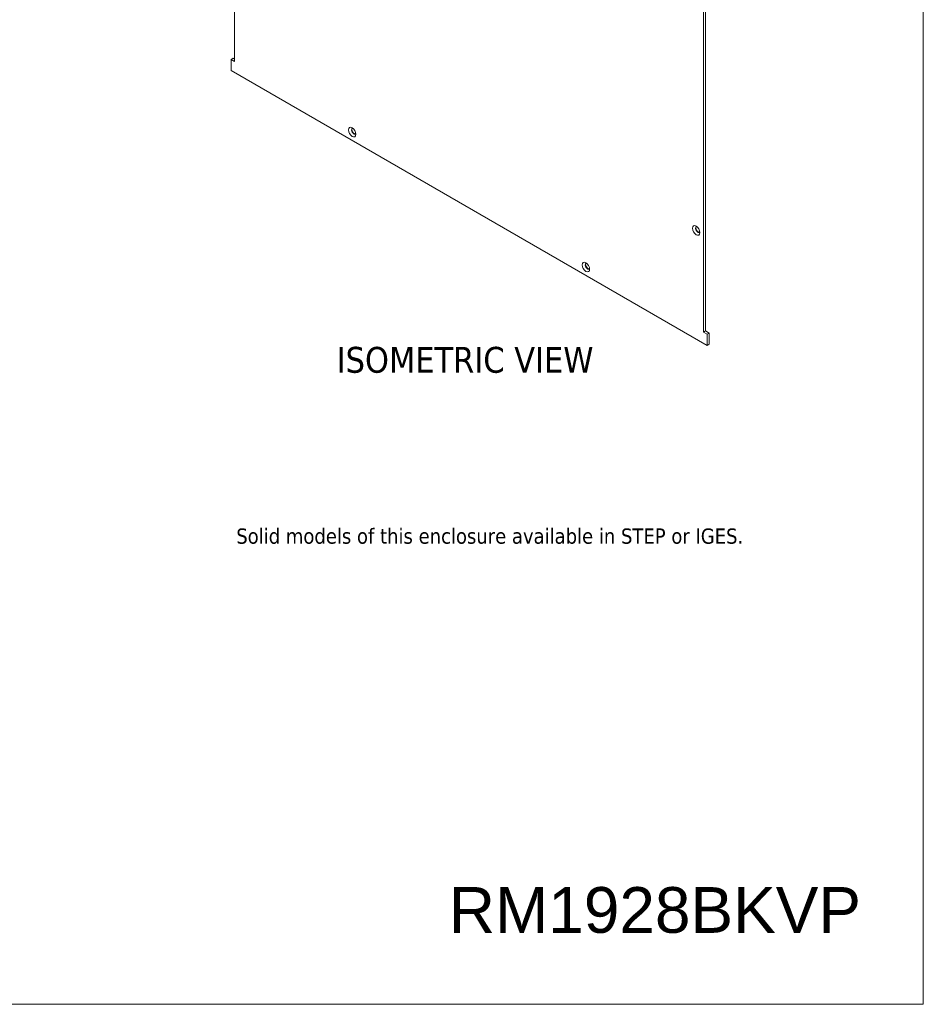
# Model space of a CAD drawing. Header units: millimetres. Extents: x 48 to 1349, y 48 to 1031.
# Tile 3 of 6: x 904 to 1349, y 48 to 533. Entities that reach past the tile are written whole.
import ezdxf

# ---------------------------------------------------------------- set-up
doc = ezdxf.new("R2010")
doc.units = ezdxf.units.MM
doc.header["$LTSCALE"] = 5
for name, color, linetype, lineweight in [('Sketch Geometry (ANSI)', 7, 'Continuous', 9), ('Symbol (ANSI)', 7, 'Continuous', 9), ('Visible (ANSI)', 7, 'Continuous', 18)]:
    doc.layers.add(name, color=color, linetype=linetype, lineweight=lineweight)
doc.styles.add('Label Text (ANSI)', font='tahoma.ttf')
doc.styles.add('Note Text (ANSI)', font='tahoma.ttf')

# ---------------------------------------------------------------- blocks, each defined once
blk = doc.blocks.new('Borders Default Border')
at = {"layer": 'Sketch Geometry (ANSI)', "flags": 128}
blk.add_lwpolyline([(9.652, 9.652), (9.652, 206.248), (269.748, 206.248), (269.748, 9.652), (9.652, 9.652)], dxfattribs=at)

msp = doc.modelspace()

# ---------------------------------------------------------------- linework, layer by layer
at = {"layer": 'Visible (ANSI)'}
for p, q in [((1010.124, 511.917), (1010.124, 956.246)), ((1240.608, 823.176), (1240.608, 378.847)), ((1241.628, 379.436), (1241.628, 822.587)), ((1009.348, 513.543), (1008.328, 512.954)), ((1010.124, 513.095), (1009.348, 513.543)), ((1008.328, 507.479), (1008.328, 512.954)), ((1008.328, 512.954), (1010.124, 511.917)), ((1242.404, 372.335), (1008.328, 507.479)), ((1241.628, 379.436), (1240.608, 378.847)), ((1240.608, 378.847), (1242.404, 377.81)), ((1243.424, 378.399), (1241.628, 379.436)), ((1243.424, 378.399), (1242.404, 377.81)), ((1242.404, 377.81), (1242.404, 372.335)), ((1243.424, 372.924), (1243.424, 378.399)), ((1243.424, 372.924), (1242.404, 372.335))]:
    msp.add_line(p, q, dxfattribs=at)
for centre in [(1067.892, 477.204), (1237.045, 428.861), (1182.84, 410.839)]:
    msp.add_ellipse(centre, major_axis=(-1.3, 2.252), ratio=0.5773503, dxfattribs=at)
for centre, start_param, end_param in [((1068.686, 477.662), 5.966917, 9.7410463), ((1068.913, 477.793), 0.1399537, 3.0016389), ((1237.838, 429.319), 5.966917, 9.7410463), ((1238.065, 429.45), 0.1399537, 3.0016389), ((1183.633, 411.297), 5.966917, 9.7410463), ((1183.86, 411.428), 0.1399537, 3.0016389)]:
    msp.add_ellipse(centre, major_axis=(-0.813, 1.408), ratio=0.5773503, start_param=start_param, end_param=end_param, dxfattribs=at)

# ---------------------------------------------------------------- block references
at = {"xscale": 5, "yscale": 5, "zscale": 5}
msp.add_blockref('Borders Default Border', (0, 0), dxfattribs=at)

# ---------------------------------------------------------------- texts
at = {"layer": 'Symbol (ANSI)', "insert": (1060.274, 358.635), "char_height": 12.7, "attachment_point": 7, "style": 'Label Text (ANSI)'}
msp.add_mtext('ISOMETRIC VIEW', dxfattribs=at)
at = {"layer": 'Symbol (ANSI)', "color": 5, "true_color": 0x0000ff, "insert": (1010.921, 282.288), "char_height": 7.5, "width": 310.88989, "attachment_point": 1, "line_spacing_factor": 0.987884, "style": 'Note Text (ANSI)'}
msp.add_mtext('Solid models of this enclosure available in STEP or IGES.', dxfattribs=at)
at = {"layer": 'Symbol (ANSI)', "insert": (1216.783, 105.908), "char_height": 22.5, "width": 251.33452, "attachment_point": 2, "style": 'Note Text (ANSI)'}
msp.add_mtext('\\fArial|b0|i0;\\H22.5000;RM1928BKVP', dxfattribs=at)

doc.saveas('drawing.dxf')
